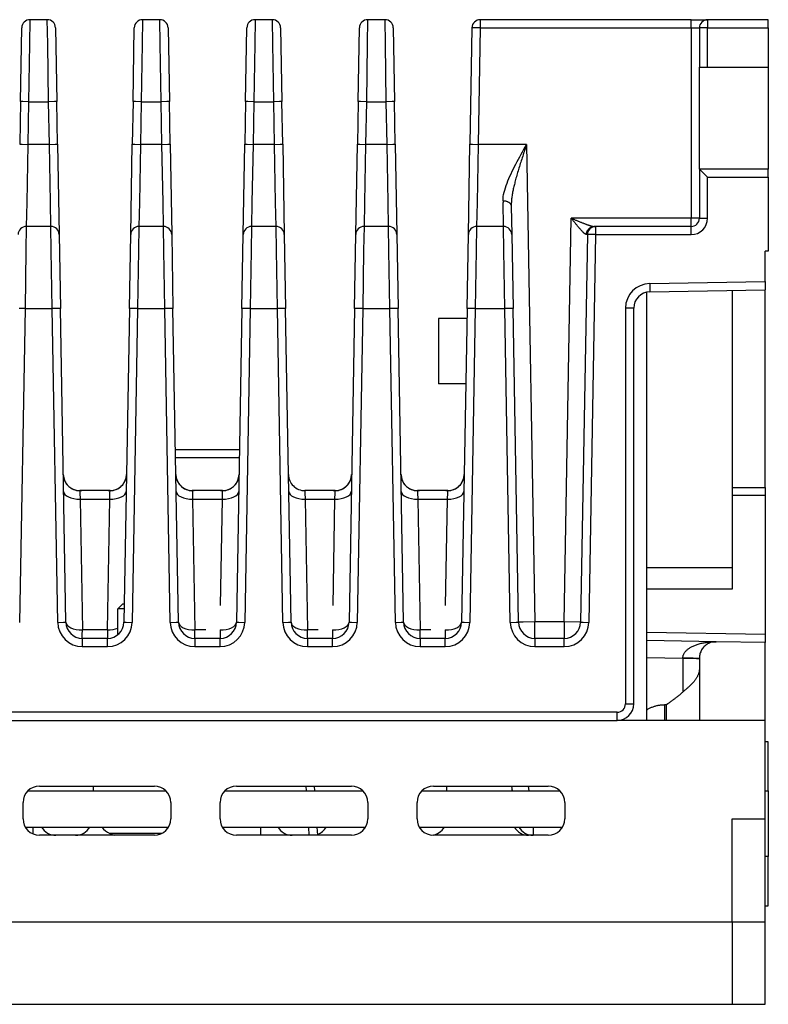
# Model space of a CAD drawing. Extents: x 11458 to 11780, y -1544 to -1214.
# Tile 5 of 35: x 11734 to 11780, y -1543 to -1483. Entities that reach past the tile are written whole.
import ezdxf

# ---------------------------------------------------------------- set-up
doc = ezdxf.new("R2010")
doc.units = 0
doc.layers.add('2', color=2, linetype='CONTINUOUS')

msp = doc.modelspace()

# ---------------------------------------------------------------- linework, layer by layer
at = {"layer": '2', "color": 7}
for p, q in [((11734.857, -1482.734), (11734.834, -1484.198)), ((11735.915, -1482.734), (11734.857, -1482.734)), ((11735.938, -1484.198), (11735.915, -1482.734)), ((11741.714, -1482.734), (11741.691, -1484.198)), ((11742.772, -1482.734), (11741.714, -1482.734)), ((11742.795, -1484.198), (11742.772, -1482.734)), ((11748.571, -1482.734), (11748.548, -1484.198)), ((11749.63, -1482.734), (11748.571, -1482.734)), ((11749.653, -1484.198), (11749.63, -1482.734)), ((11755.428, -1482.734), (11755.405, -1484.198)), ((11756.487, -1482.734), (11755.428, -1482.734)), ((11756.51, -1484.198), (11756.487, -1482.734)), ((11775.136, -1482.734), (11762.286, -1482.734)), ((11762.286, -1482.734), (11762.286, -1483.234)), ((11775.136, -1482.734), (11776.136, -1482.734)), ((11775.136, -1482.88), (11775.136, -1482.734)), ((11775.136, -1483.234), (11775.136, -1482.88)), ((11779.836, -1482.734), (11776.136, -1482.734)), ((11776.136, -1482.734), (11776.136, -1483.234)), ((11779.836, -1482.88), (11779.836, -1482.734)), ((11779.836, -1483.234), (11779.836, -1482.88)), ((11734.278, -1487.725), (11734.357, -1483.225)), ((11736.415, -1483.225), (11736.494, -1487.725)), ((11741.136, -1487.725), (11741.214, -1483.225)), ((11743.272, -1483.225), (11743.351, -1487.725)), ((11747.993, -1487.725), (11748.071, -1483.225)), ((11750.129, -1483.225), (11750.208, -1487.725)), ((11754.85, -1487.725), (11754.928, -1483.225)), ((11756.987, -1483.225), (11757.065, -1487.725)), ((11761.786, -1483.225), (11761.662, -1490.325)), ((11761.932, -1483.228), (11761.786, -1483.225)), ((11762.286, -1483.234), (11761.932, -1483.228)), ((11762.286, -1483.234), (11762.162, -1490.334)), ((11762.286, -1483.234), (11775.136, -1483.234)), ((11775.136, -1483.234), (11775.136, -1494.834)), ((11775.136, -1483.234), (11775.49, -1483.234)), ((11775.49, -1483.234), (11775.636, -1483.234)), ((11775.636, -1483.234), (11775.636, -1485.634)), ((11776.136, -1483.234), (11775.636, -1483.234)), ((11776.136, -1485.634), (11776.136, -1483.234)), ((11776.136, -1483.234), (11779.836, -1483.234)), ((11779.836, -1483.234), (11779.836, -1485.634)), ((11734.834, -1484.198), (11734.778, -1487.734)), ((11735.994, -1487.734), (11735.938, -1484.198)), ((11741.691, -1484.198), (11741.636, -1487.734)), ((11742.851, -1487.734), (11742.795, -1484.198)), ((11748.548, -1484.198), (11748.493, -1487.734)), ((11749.708, -1487.734), (11749.653, -1484.198)), ((11755.405, -1484.198), (11755.35, -1487.734)), ((11756.565, -1487.734), (11756.51, -1484.198)), ((11775.636, -1491.834), (11775.636, -1485.634)), ((11775.636, -1485.634), (11776.136, -1485.634)), ((11776.136, -1485.634), (11779.836, -1485.634)), ((11779.836, -1485.634), (11779.836, -1491.834)), ((11734.278, -1487.725), (11734.233, -1490.325)), ((11734.425, -1487.728), (11734.278, -1487.725)), ((11734.778, -1487.734), (11734.425, -1487.728)), ((11734.778, -1487.734), (11734.733, -1490.334)), ((11734.778, -1487.734), (11735.994, -1487.734)), ((11736.347, -1487.728), (11735.994, -1487.734)), ((11736.039, -1490.334), (11735.994, -1487.734)), ((11736.494, -1487.725), (11736.347, -1487.728)), ((11736.539, -1490.325), (11736.494, -1487.725)), ((11741.136, -1487.725), (11741.09, -1490.325)), ((11741.282, -1487.728), (11741.136, -1487.725)), ((11741.636, -1487.734), (11741.282, -1487.728)), ((11741.636, -1487.734), (11741.59, -1490.334)), ((11741.636, -1487.734), (11742.851, -1487.734)), ((11743.204, -1487.728), (11742.851, -1487.734)), ((11742.896, -1490.334), (11742.851, -1487.734)), ((11743.351, -1487.725), (11743.204, -1487.728)), ((11743.396, -1490.325), (11743.351, -1487.725)), ((11747.993, -1487.725), (11747.947, -1490.325)), ((11748.139, -1487.728), (11747.993, -1487.725)), ((11748.493, -1487.734), (11748.139, -1487.728)), ((11748.493, -1487.734), (11748.447, -1490.334)), ((11748.493, -1487.734), (11749.708, -1487.734)), ((11750.062, -1487.728), (11749.708, -1487.734)), ((11749.754, -1490.334), (11749.708, -1487.734)), ((11750.208, -1487.725), (11750.062, -1487.728)), ((11750.253, -1490.325), (11750.208, -1487.725)), ((11754.85, -1487.725), (11754.805, -1490.325)), ((11754.996, -1487.728), (11754.85, -1487.725)), ((11755.35, -1487.734), (11754.996, -1487.728)), ((11755.35, -1487.734), (11755.304, -1490.334)), ((11755.35, -1487.734), (11756.565, -1487.734)), ((11756.919, -1487.728), (11756.565, -1487.734)), ((11756.611, -1490.334), (11756.565, -1487.734)), ((11757.065, -1487.725), (11756.919, -1487.728)), ((11757.111, -1490.325), (11757.065, -1487.725)), ((11734.233, -1490.325), (11734.38, -1490.328)), ((11734.38, -1490.328), (11734.733, -1490.334)), ((11734.733, -1490.334), (11734.665, -1493.87)), ((11736.039, -1490.334), (11734.733, -1490.334)), ((11736.039, -1490.334), (11736.393, -1490.328)), ((11736.107, -1493.87), (11736.039, -1490.334)), ((11736.393, -1490.328), (11736.539, -1490.325)), ((11736.539, -1490.325), (11736.635, -1495.825)), ((11740.994, -1495.825), (11741.09, -1490.325)), ((11741.09, -1490.325), (11741.237, -1490.328)), ((11741.237, -1490.328), (11741.59, -1490.334)), ((11741.59, -1490.334), (11741.522, -1493.87)), ((11742.896, -1490.334), (11741.59, -1490.334)), ((11742.896, -1490.334), (11743.25, -1490.328)), ((11742.964, -1493.87), (11742.896, -1490.334)), ((11743.25, -1490.328), (11743.396, -1490.325)), ((11743.396, -1490.325), (11743.492, -1495.825)), ((11747.851, -1495.825), (11747.947, -1490.325)), ((11747.947, -1490.325), (11748.094, -1490.328)), ((11748.094, -1490.328), (11748.447, -1490.334)), ((11748.447, -1490.334), (11748.379, -1493.87)), ((11749.754, -1490.334), (11748.447, -1490.334)), ((11749.754, -1490.334), (11750.107, -1490.328)), ((11749.821, -1493.87), (11749.754, -1490.334)), ((11750.107, -1490.328), (11750.253, -1490.325)), ((11750.253, -1490.325), (11750.349, -1495.825)), ((11754.709, -1495.825), (11754.805, -1490.325)), ((11754.805, -1490.325), (11754.951, -1490.328)), ((11754.951, -1490.328), (11755.304, -1490.334)), ((11755.304, -1490.334), (11755.237, -1493.87)), ((11756.611, -1490.334), (11755.304, -1490.334)), ((11756.611, -1490.334), (11756.964, -1490.328)), ((11756.679, -1493.87), (11756.611, -1490.334)), ((11756.964, -1490.328), (11757.111, -1490.325)), ((11757.111, -1490.325), (11757.207, -1495.825)), ((11761.566, -1495.825), (11761.662, -1490.325)), ((11761.662, -1490.325), (11761.808, -1490.328)), ((11761.808, -1490.328), (11762.162, -1490.334)), ((11762.162, -1490.334), (11762.094, -1493.87)), ((11765.111, -1490.334), (11762.162, -1490.334)), ((11765.111, -1490.334), (11765.619, -1519.434)), ((11775.636, -1491.834), (11775.636, -1494.834)), ((11775.636, -1491.834), (11775.783, -1491.98)), ((11779.836, -1491.834), (11775.636, -1491.834)), ((11775.783, -1491.98), (11776.136, -1492.334)), ((11779.836, -1491.98), (11779.836, -1491.834)), ((11779.836, -1492.334), (11779.836, -1491.98)), ((11776.136, -1494.834), (11776.136, -1492.334)), ((11776.136, -1492.334), (11779.836, -1492.334)), ((11779.836, -1492.334), (11779.836, -1496.834)), ((11734.665, -1493.87), (11734.637, -1495.334)), ((11736.135, -1495.334), (11736.107, -1493.87)), ((11741.522, -1493.87), (11741.494, -1495.334)), ((11742.992, -1495.334), (11742.964, -1493.87)), ((11748.379, -1493.87), (11748.351, -1495.334)), ((11749.85, -1495.334), (11749.821, -1493.87)), ((11755.237, -1493.87), (11755.208, -1495.334)), ((11756.707, -1495.334), (11756.679, -1493.87)), ((11762.094, -1493.87), (11762.066, -1495.334)), ((11763.707, -1495.334), (11763.679, -1493.87)), ((11764.176, -1494.1), (11764.207, -1495.825)), ((11767.403, -1519.434), (11767.833, -1494.834)), ((11775.136, -1494.834), (11767.833, -1494.834)), ((11775.49, -1494.834), (11775.136, -1494.834)), ((11775.136, -1495.334), (11775.136, -1494.834)), ((11775.636, -1494.834), (11775.49, -1494.834)), ((11775.636, -1494.834), (11775.783, -1494.834)), ((11775.783, -1494.834), (11776.136, -1494.834)), ((11734.637, -1495.334), (11734.614, -1496.798)), ((11736.135, -1495.334), (11734.637, -1495.334)), ((11736.158, -1496.798), (11736.135, -1495.334)), ((11741.494, -1495.334), (11741.471, -1496.798)), ((11742.992, -1495.334), (11741.494, -1495.334)), ((11743.015, -1496.798), (11742.992, -1495.334)), ((11748.351, -1495.334), (11748.328, -1496.798)), ((11749.85, -1495.334), (11748.351, -1495.334)), ((11749.873, -1496.798), (11749.85, -1495.334)), ((11755.208, -1495.334), (11755.185, -1496.798)), ((11756.707, -1495.334), (11755.208, -1495.334)), ((11756.73, -1496.798), (11756.707, -1495.334)), ((11762.066, -1495.334), (11762.043, -1496.798)), ((11763.707, -1495.334), (11762.066, -1495.334)), ((11763.73, -1496.798), (11763.707, -1495.334)), ((11769.23, -1495.334), (11769.316, -1495.334)), ((11775.136, -1495.334), (11769.316, -1495.334)), ((11769.316, -1495.334), (11769.316, -1495.834)), ((11775.136, -1495.48), (11775.136, -1495.334)), ((11775.136, -1495.834), (11775.136, -1495.48)), ((11736.635, -1495.825), (11736.714, -1500.325)), ((11740.916, -1500.325), (11740.994, -1495.825)), ((11743.492, -1495.825), (11743.571, -1500.325)), ((11747.773, -1500.325), (11747.851, -1495.825)), ((11750.349, -1495.825), (11750.428, -1500.325)), ((11754.63, -1500.325), (11754.709, -1495.825)), ((11757.207, -1495.825), (11757.285, -1500.325)), ((11761.487, -1500.325), (11761.566, -1495.825)), ((11764.207, -1495.825), (11764.285, -1500.325)), ((11768.816, -1495.825), (11768.403, -1519.451)), ((11768.816, -1495.825), (11768.758, -1495.826)), ((11768.962, -1495.828), (11768.816, -1495.825)), ((11769.316, -1495.834), (11768.903, -1519.46)), ((11769.316, -1495.834), (11768.962, -1495.828)), ((11769.316, -1495.834), (11775.136, -1495.834)), ((11734.614, -1496.798), (11734.558, -1500.334)), ((11736.214, -1500.334), (11736.158, -1496.798)), ((11741.471, -1496.798), (11741.416, -1500.334)), ((11743.071, -1500.334), (11743.015, -1496.798)), ((11748.328, -1496.798), (11748.273, -1500.334)), ((11749.928, -1500.334), (11749.873, -1496.798)), ((11755.185, -1496.798), (11755.13, -1500.334)), ((11756.785, -1500.334), (11756.73, -1496.798)), ((11762.043, -1496.798), (11761.987, -1500.334)), ((11763.785, -1500.334), (11763.73, -1496.798)), ((11779.636, -1498.694), (11779.636, -1496.834)), ((11779.836, -1496.834), (11779.636, -1496.834)), ((11772.61, -1498.817), (11779.636, -1498.694)), ((11779.636, -1498.694), (11779.636, -1499.048)), ((11772.436, -1525.434), (11772.436, -1499.337)), ((11772.61, -1498.817), (11772.616, -1499.17)), ((11772.616, -1499.17), (11772.619, -1499.317)), ((11772.619, -1499.317), (11779.636, -1499.194)), ((11772.619, -1499.317), (11772.619, -1499.317)), ((11777.636, -1499.229), (11777.636, -1516.134)), ((11779.636, -1499.048), (11779.636, -1499.194)), ((11779.636, -1511.243), (11779.636, -1499.194)), ((11734.558, -1500.334), (11734.205, -1500.328)), ((11734.558, -1500.334), (11734.225, -1519.46)), ((11734.558, -1500.334), (11736.214, -1500.334)), ((11736.567, -1500.328), (11736.214, -1500.334)), ((11736.548, -1519.46), (11736.214, -1500.334)), ((11736.714, -1500.325), (11736.567, -1500.328)), ((11737.048, -1519.451), (11736.714, -1500.325)), ((11740.916, -1500.325), (11740.582, -1519.451)), ((11741.062, -1500.328), (11740.916, -1500.325)), ((11741.416, -1500.334), (11741.062, -1500.328)), ((11741.416, -1500.334), (11741.082, -1519.46)), ((11741.416, -1500.334), (11743.071, -1500.334)), ((11743.424, -1500.328), (11743.071, -1500.334)), ((11743.405, -1519.46), (11743.071, -1500.334)), ((11743.571, -1500.325), (11743.424, -1500.328)), ((11743.905, -1519.451), (11743.571, -1500.325)), ((11747.773, -1500.325), (11747.439, -1519.451)), ((11747.919, -1500.328), (11747.773, -1500.325)), ((11748.273, -1500.334), (11747.919, -1500.328)), ((11748.273, -1500.334), (11747.939, -1519.46)), ((11748.273, -1500.334), (11749.928, -1500.334)), ((11750.282, -1500.328), (11749.928, -1500.334)), ((11750.262, -1519.46), (11749.928, -1500.334)), ((11750.428, -1500.325), (11750.282, -1500.328)), ((11750.762, -1519.451), (11750.428, -1500.325)), ((11754.63, -1500.325), (11754.296, -1519.451)), ((11754.776, -1500.328), (11754.63, -1500.325)), ((11755.13, -1500.334), (11754.776, -1500.328)), ((11755.13, -1500.334), (11754.796, -1519.46)), ((11755.13, -1500.334), (11756.785, -1500.334)), ((11757.139, -1500.328), (11756.785, -1500.334)), ((11757.119, -1519.46), (11756.785, -1500.334)), ((11757.285, -1500.325), (11757.139, -1500.328)), ((11757.619, -1519.451), (11757.285, -1500.325)), ((11761.487, -1500.325), (11761.153, -1519.451)), ((11761.634, -1500.328), (11761.487, -1500.325)), ((11761.987, -1500.334), (11761.634, -1500.328)), ((11761.987, -1500.334), (11761.653, -1519.46)), ((11761.987, -1500.334), (11763.785, -1500.334)), ((11764.139, -1500.328), (11763.785, -1500.334)), ((11764.119, -1519.46), (11763.785, -1500.334)), ((11764.285, -1500.325), (11764.139, -1500.328)), ((11764.619, -1519.451), (11764.285, -1500.325)), ((11771.136, -1500.317), (11771.136, -1524.434)), ((11771.49, -1500.317), (11771.136, -1500.317)), ((11771.636, -1500.317), (11771.49, -1500.317)), ((11771.636, -1524.434), (11771.636, -1500.317)), ((11759.736, -1500.934), (11759.736, -1504.934)), ((11761.476, -1500.934), (11759.736, -1500.934)), ((11761.407, -1504.934), (11759.736, -1504.934)), ((11743.721, -1508.934), (11747.623, -1508.934)), ((11747.614, -1509.425), (11743.73, -1509.425)), ((11777.636, -1511.234), (11779.636, -1511.243)), ((11779.636, -1511.243), (11779.636, -1511.728)), ((11739.739, -1511.434), (11737.89, -1511.434)), ((11737.89, -1511.434), (11737.895, -1511.572)), ((11737.895, -1511.572), (11737.908, -1511.948)), ((11737.908, -1511.948), (11739.721, -1511.948)), ((11737.908, -1511.948), (11738.05, -1519.92)), ((11739.582, -1519.92), (11739.721, -1511.948)), ((11739.721, -1511.948), (11739.734, -1511.572)), ((11739.734, -1511.572), (11739.739, -1511.434)), ((11744.747, -1511.434), (11744.752, -1511.572)), ((11746.596, -1511.434), (11744.747, -1511.434)), ((11744.752, -1511.572), (11744.765, -1511.948)), ((11744.765, -1511.948), (11744.907, -1519.92)), ((11744.765, -1511.948), (11746.578, -1511.948)), ((11746.465, -1518.434), (11746.578, -1511.948)), ((11746.578, -1511.948), (11746.591, -1511.572)), ((11746.591, -1511.572), (11746.596, -1511.434)), ((11751.605, -1511.434), (11751.609, -1511.572)), ((11753.453, -1511.434), (11751.605, -1511.434)), ((11751.609, -1511.572), (11751.623, -1511.948)), ((11751.623, -1511.948), (11751.764, -1519.92)), ((11751.623, -1511.948), (11753.435, -1511.948)), ((11753.322, -1518.434), (11753.435, -1511.948)), ((11753.435, -1511.948), (11753.449, -1511.572)), ((11753.449, -1511.572), (11753.453, -1511.434)), ((11760.311, -1511.434), (11758.462, -1511.434)), ((11758.462, -1511.434), (11758.467, -1511.572)), ((11758.467, -1511.572), (11758.48, -1511.948)), ((11758.48, -1511.948), (11758.621, -1519.92)), ((11758.48, -1511.948), (11760.293, -1511.948)), ((11760.179, -1518.434), (11760.293, -1511.948)), ((11760.293, -1511.948), (11760.306, -1511.572)), ((11760.306, -1511.572), (11760.311, -1511.434)), ((11779.636, -1511.728), (11777.636, -1511.719)), ((11779.636, -1511.728), (11779.636, -1520.182)), ((11764.562, -1516.171), (11764.562, -1516.171)), ((11777.636, -1516.134), (11772.436, -1516.134)), ((11777.636, -1516.134), (11777.636, -1517.434)), ((11764.568, -1516.512), (11764.568, -1516.512)), ((11777.636, -1517.434), (11772.436, -1517.434)), ((11740.523, -1518.334), (11740.216, -1518.641)), ((11740.523, -1518.334), (11740.601, -1518.334)), ((11740.596, -1518.641), (11740.216, -1518.641)), ((11740.216, -1520.207), (11740.216, -1518.641)), ((11736.548, -1519.46), (11736.901, -1519.454)), ((11736.901, -1519.454), (11737.048, -1519.451)), ((11740.582, -1519.451), (11740.728, -1519.454)), ((11740.728, -1519.454), (11741.082, -1519.46)), ((11743.405, -1519.46), (11743.758, -1519.454)), ((11743.758, -1519.454), (11743.905, -1519.451)), ((11747.439, -1519.451), (11747.585, -1519.454)), ((11747.585, -1519.454), (11747.939, -1519.46)), ((11750.262, -1519.46), (11750.615, -1519.454)), ((11750.615, -1519.454), (11750.762, -1519.451)), ((11754.296, -1519.451), (11754.443, -1519.454)), ((11754.443, -1519.454), (11754.796, -1519.46)), ((11757.119, -1519.46), (11757.473, -1519.454)), ((11757.473, -1519.454), (11757.619, -1519.451)), ((11761.153, -1519.451), (11761.3, -1519.454)), ((11761.3, -1519.454), (11761.653, -1519.46)), ((11764.119, -1519.46), (11764.473, -1519.454)), ((11764.473, -1519.454), (11764.619, -1519.451)), ((11764.912, -1519.446), (11764.619, -1519.451)), ((11765.619, -1519.434), (11764.912, -1519.446)), ((11767.403, -1519.434), (11765.619, -1519.434)), ((11765.619, -1520.434), (11765.619, -1519.434)), ((11767.403, -1519.434), (11767.403, -1520.141)), ((11768.403, -1519.451), (11767.403, -1519.434)), ((11768.403, -1519.451), (11768.55, -1519.454)), ((11768.55, -1519.454), (11768.903, -1519.46)), ((11739.582, -1519.92), (11738.05, -1519.92)), ((11739.582, -1519.92), (11739.582, -1520.434)), ((11745.565, -1519.92), (11744.907, -1519.92)), ((11746.439, -1519.92), (11746.439, -1520.434)), ((11752.422, -1519.92), (11751.764, -1519.92)), ((11753.296, -1519.92), (11753.296, -1520.434)), ((11759.279, -1519.92), (11758.621, -1519.92)), ((11760.153, -1519.92), (11760.153, -1520.434)), ((11767.403, -1520.141), (11767.403, -1520.434)), ((11772.436, -1520.056), (11779.636, -1520.182)), ((11779.636, -1520.182), (11779.636, -1520.696)), ((11739.582, -1520.434), (11738.047, -1520.434)), ((11738.047, -1520.434), (11738.047, -1520.58)), ((11738.047, -1520.58), (11738.047, -1520.934)), ((11738.047, -1520.934), (11739.582, -1520.934)), ((11739.582, -1520.58), (11739.582, -1520.434)), ((11739.582, -1520.934), (11739.582, -1520.58)), ((11744.905, -1520.434), (11744.905, -1520.58)), ((11746.439, -1520.434), (11744.905, -1520.434)), ((11744.905, -1520.58), (11744.905, -1520.934)), ((11744.905, -1520.934), (11746.439, -1520.934)), ((11746.439, -1520.58), (11746.439, -1520.434)), ((11746.439, -1520.934), (11746.439, -1520.58)), ((11751.762, -1520.434), (11751.762, -1520.58)), ((11753.296, -1520.434), (11751.762, -1520.434)), ((11751.762, -1520.58), (11751.762, -1520.934)), ((11751.762, -1520.934), (11753.296, -1520.934)), ((11753.296, -1520.58), (11753.296, -1520.434)), ((11753.296, -1520.934), (11753.296, -1520.58)), ((11758.619, -1520.434), (11758.619, -1520.58)), ((11760.153, -1520.434), (11758.619, -1520.434)), ((11758.619, -1520.58), (11758.619, -1520.934)), ((11758.619, -1520.934), (11760.153, -1520.934)), ((11760.153, -1520.58), (11760.153, -1520.434)), ((11760.153, -1520.934), (11760.153, -1520.58)), ((11765.619, -1520.434), (11765.619, -1520.58)), ((11767.403, -1520.434), (11765.619, -1520.434)), ((11765.619, -1520.58), (11765.619, -1520.934)), ((11765.619, -1520.934), (11767.403, -1520.934)), ((11767.403, -1520.58), (11767.403, -1520.434)), ((11767.403, -1520.934), (11767.403, -1520.58)), ((11776.651, -1520.644), (11772.436, -1520.57)), ((11779.636, -1520.696), (11776.651, -1520.644)), ((11779.636, -1525.434), (11779.636, -1520.696)), ((11774.636, -1521.652), (11772.436, -1521.614)), ((11774.636, -1521.652), (11774.636, -1523.699)), ((11775.636, -1521.641), (11775.636, -1525.434)), ((11771.136, -1524.434), (11771.49, -1524.434)), ((11771.49, -1524.434), (11771.636, -1524.434)), ((11773.636, -1524.478), (11773.503, -1524.478)), ((11773.503, -1524.478), (11773.503, -1525.156)), ((11773.636, -1525.156), (11773.636, -1524.478)), ((11770.636, -1524.934), (11707.66, -1524.934)), ((11770.636, -1525.288), (11770.636, -1524.934)), ((11773.503, -1525.156), (11773.503, -1525.434)), ((11773.636, -1525.434), (11773.636, -1525.156)), ((11707.66, -1525.434), (11770.636, -1525.434)), ((11770.636, -1525.434), (11770.636, -1525.288)), ((11779.636, -1525.434), (11770.636, -1525.434)), ((11779.636, -1525.434), (11775.636, -1525.434)), ((11779.636, -1531.434), (11779.636, -1525.434)), ((11779.836, -1526.734), (11779.636, -1526.734)), ((11779.836, -1529.734), (11779.836, -1526.734)), ((11734.722, -1529.734), (11743.15, -1529.734)), ((11735.436, -1529.434), (11742.436, -1529.434)), ((11738.716, -1529.434), (11738.716, -1529.734)), ((11746.722, -1529.734), (11755.15, -1529.734)), ((11747.436, -1529.434), (11754.436, -1529.434)), ((11751.699, -1529.734), (11751.68, -1529.434)), ((11752.181, -1529.434), (11752.2, -1529.734)), ((11758.722, -1529.734), (11767.15, -1529.734)), ((11759.436, -1529.434), (11766.436, -1529.434)), ((11760.236, -1529.434), (11760.236, -1529.734)), ((11764.25, -1529.734), (11764.208, -1529.434)), ((11764.236, -1529.734), (11764.236, -1529.634)), ((11765.211, -1529.434), (11765.254, -1529.734)), ((11779.636, -1529.734), (11779.836, -1529.734)), ((11779.836, -1529.734), (11779.836, -1533.734)), ((11734.436, -1531.434), (11734.436, -1530.434)), ((11743.436, -1530.434), (11743.436, -1531.434)), ((11746.436, -1531.434), (11746.436, -1530.434)), ((11755.436, -1530.434), (11755.436, -1531.434)), ((11758.436, -1531.434), (11758.436, -1530.434)), ((11767.436, -1530.434), (11767.436, -1531.434)), ((11777.636, -1531.434), (11779.636, -1531.434)), ((11777.636, -1537.734), (11777.636, -1531.434)), ((11777.636, -1537.734), (11777.636, -1531.434)), ((11777.636, -1531.434), (11779.636, -1531.434)), ((11779.636, -1537.734), (11779.636, -1531.434)), ((11734.57, -1531.934), (11743.302, -1531.934)), ((11735.036, -1531.934), (11735.036, -1532.351)), ((11742.904, -1532.318), (11739.719, -1532.318)), ((11746.57, -1531.934), (11755.302, -1531.934)), ((11748.901, -1531.934), (11748.901, -1532.434)), ((11751.87, -1532.434), (11751.838, -1531.934)), ((11752.339, -1531.934), (11752.371, -1532.434)), ((11758.57, -1531.934), (11767.302, -1531.934)), ((11765.503, -1531.934), (11765.503, -1532.434)), ((11742.436, -1532.434), (11735.436, -1532.434)), ((11754.436, -1532.434), (11747.436, -1532.434)), ((11766.436, -1532.434), (11759.436, -1532.434)), ((11765.486, -1532.434), (11765.486, -1532.434)), ((11779.836, -1533.734), (11779.636, -1533.734)), ((11779.836, -1536.734), (11779.836, -1533.734)), ((11779.636, -1536.734), (11779.836, -1536.734)), ((11777.636, -1537.734), (11625.636, -1537.734)), ((11777.636, -1537.734), (11777.636, -1542.734)), ((11777.636, -1537.734), (11777.636, -1542.734)), ((11779.636, -1537.734), (11777.636, -1537.734)), ((11779.636, -1542.734), (11779.636, -1537.734)), ((11625.636, -1542.734), (11777.636, -1542.734)), ((11777.636, -1542.734), (11779.636, -1542.734))]:
    msp.add_line(p, q, dxfattribs=at)
at = {"layer": '2', "color": 7, "flags": 128}
for points in [[(11763.677, -1493.766), (11763.679, -1493.642), (11763.692, -1493.514), (11763.713, -1493.383), (11763.742, -1493.249), (11763.777, -1493.113), (11763.819, -1492.975), (11763.866, -1492.836), (11763.919, -1492.696), (11763.975, -1492.553), (11764.036, -1492.409), (11764.1, -1492.265), (11764.167, -1492.119), (11764.237, -1491.972), (11764.31, -1491.825), (11764.384, -1491.678), (11764.46, -1491.53), (11764.538, -1491.382), (11764.618, -1491.233), (11764.698, -1491.083), (11764.78, -1490.934), (11764.862, -1490.784), (11764.945, -1490.634), (11765.028, -1490.484), (11765.111, -1490.334)], [(11765.111, -1490.334), (11765.081, -1490.424), (11765.051, -1490.515), (11765.021, -1490.605), (11764.991, -1490.695), (11764.961, -1490.786), (11764.932, -1490.876), (11764.902, -1490.966), (11764.873, -1491.057), (11764.843, -1491.147), (11764.814, -1491.237), (11764.785, -1491.327), (11764.757, -1491.417), (11764.728, -1491.507), (11764.7, -1491.596), (11764.672, -1491.685), (11764.645, -1491.774), (11764.618, -1491.863), (11764.591, -1491.952), (11764.565, -1492.041), (11764.539, -1492.129), (11764.514, -1492.218), (11764.489, -1492.306), (11764.465, -1492.394), (11764.441, -1492.482)], [(11764.441, -1492.482), (11764.422, -1492.554), (11764.404, -1492.625), (11764.386, -1492.696), (11764.368, -1492.767), (11764.351, -1492.838), (11764.335, -1492.908), (11764.319, -1492.978), (11764.304, -1493.047), (11764.289, -1493.116), (11764.276, -1493.185), (11764.262, -1493.254), (11764.25, -1493.322), (11764.238, -1493.39), (11764.228, -1493.457), (11764.218, -1493.524), (11764.209, -1493.591), (11764.201, -1493.657), (11764.194, -1493.723), (11764.188, -1493.788), (11764.183, -1493.852), (11764.179, -1493.915), (11764.177, -1493.978), (11764.176, -1494.039), (11764.176, -1494.1)], [(11763.677, -1493.766), (11763.709, -1493.766), (11763.741, -1493.768), (11763.773, -1493.771), (11763.805, -1493.776), (11763.836, -1493.782), (11763.866, -1493.79), (11763.896, -1493.799), (11763.925, -1493.809), (11763.952, -1493.82), (11763.979, -1493.833), (11764.004, -1493.847), (11764.028, -1493.862), (11764.05, -1493.878), (11764.071, -1493.894), (11764.09, -1493.912), (11764.108, -1493.931), (11764.123, -1493.95), (11764.137, -1493.971), (11764.148, -1493.991), (11764.158, -1494.012), (11764.166, -1494.034), (11764.171, -1494.056), (11764.175, -1494.078), (11764.176, -1494.1)], [(11768.526, -1495.656), (11768.5, -1495.63), (11768.474, -1495.602), (11768.448, -1495.573), (11768.421, -1495.544), (11768.394, -1495.513), (11768.366, -1495.482), (11768.338, -1495.449), (11768.31, -1495.416), (11768.281, -1495.382), (11768.252, -1495.348), (11768.223, -1495.313), (11768.194, -1495.278), (11768.164, -1495.243), (11768.135, -1495.207), (11768.105, -1495.17), (11768.075, -1495.134), (11768.045, -1495.097), (11768.015, -1495.06), (11767.985, -1495.022), (11767.954, -1494.985), (11767.924, -1494.947), (11767.894, -1494.909), (11767.863, -1494.872), (11767.833, -1494.834)], [(11767.833, -1494.834), (11767.871, -1494.85), (11767.908, -1494.865), (11767.946, -1494.881), (11767.984, -1494.896), (11768.021, -1494.912), (11768.059, -1494.928), (11768.097, -1494.943), (11768.134, -1494.959), (11768.172, -1494.974), (11768.209, -1494.989), (11768.246, -1495.004), (11768.283, -1495.019), (11768.32, -1495.034), (11768.357, -1495.049), (11768.393, -1495.064), (11768.429, -1495.078), (11768.466, -1495.093), (11768.502, -1495.107), (11768.537, -1495.121), (11768.573, -1495.135), (11768.608, -1495.148), (11768.643, -1495.162), (11768.677, -1495.175), (11768.711, -1495.188)], [(11768.711, -1495.188), (11768.738, -1495.198), (11768.765, -1495.207), (11768.791, -1495.217), (11768.817, -1495.226), (11768.843, -1495.235), (11768.868, -1495.244), (11768.893, -1495.253), (11768.918, -1495.261), (11768.942, -1495.269), (11768.966, -1495.277), (11768.989, -1495.284), (11769.012, -1495.291), (11769.034, -1495.297), (11769.055, -1495.303), (11769.076, -1495.309), (11769.096, -1495.314), (11769.116, -1495.318), (11769.134, -1495.322), (11769.152, -1495.326), (11769.17, -1495.329), (11769.186, -1495.331), (11769.202, -1495.333), (11769.216, -1495.334), (11769.23, -1495.334)], [(11768.758, -1495.826), (11768.752, -1495.825), (11768.745, -1495.824), (11768.738, -1495.823), (11768.73, -1495.82), (11768.722, -1495.817), (11768.714, -1495.813), (11768.706, -1495.809), (11768.697, -1495.804), (11768.688, -1495.798), (11768.678, -1495.792), (11768.669, -1495.785), (11768.659, -1495.778), (11768.649, -1495.77), (11768.639, -1495.762), (11768.628, -1495.753), (11768.618, -1495.744), (11768.607, -1495.735), (11768.596, -1495.724), (11768.585, -1495.714), (11768.573, -1495.703), (11768.562, -1495.692), (11768.55, -1495.68), (11768.538, -1495.668), (11768.526, -1495.656)], [(11768.758, -1495.826), (11768.76, -1495.793), (11768.763, -1495.761), (11768.769, -1495.729), (11768.776, -1495.698), (11768.785, -1495.667), (11768.797, -1495.637), (11768.809, -1495.608), (11768.824, -1495.579), (11768.841, -1495.552), (11768.859, -1495.526), (11768.878, -1495.501), (11768.899, -1495.478), (11768.922, -1495.456), (11768.945, -1495.435), (11768.97, -1495.417), (11768.996, -1495.4), (11769.023, -1495.385), (11769.051, -1495.371), (11769.08, -1495.36), (11769.109, -1495.351), (11769.139, -1495.343), (11769.169, -1495.338), (11769.199, -1495.335), (11769.23, -1495.334)], [(11736.89, -1510.451), (11736.916, -1510.659), (11736.984, -1510.857), (11737.091, -1511.036), (11737.234, -1511.188), (11737.405, -1511.308), (11737.598, -1511.39), (11737.803, -1511.43), (11738.013, -1511.426)], [(11739.617, -1511.426), (11739.826, -1511.43), (11740.031, -1511.39), (11740.224, -1511.308), (11740.395, -1511.189), (11740.538, -1511.035), (11740.646, -1510.856), (11740.714, -1510.658), (11740.739, -1510.451)], [(11743.748, -1510.451), (11743.773, -1510.659), (11743.841, -1510.857), (11743.949, -1511.036), (11744.091, -1511.189), (11744.263, -1511.309), (11744.455, -1511.39), (11744.66, -1511.43), (11744.87, -1511.426)], [(11746.474, -1511.426), (11746.683, -1511.43), (11746.888, -1511.39), (11747.081, -1511.308), (11747.252, -1511.189), (11747.395, -1511.035), (11747.503, -1510.856), (11747.571, -1510.658), (11747.596, -1510.451)], [(11753.331, -1511.426), (11753.54, -1511.43), (11753.746, -1511.39), (11753.938, -1511.308), (11754.109, -1511.189), (11754.252, -1511.035), (11754.36, -1510.856), (11754.428, -1510.658), (11754.453, -1510.451)], [(11757.462, -1510.451), (11757.487, -1510.659), (11757.555, -1510.857), (11757.663, -1511.036), (11757.806, -1511.189), (11757.977, -1511.309), (11758.17, -1511.39), (11758.375, -1511.43), (11758.584, -1511.426)], [(11760.188, -1511.426), (11760.398, -1511.43), (11760.603, -1511.39), (11760.796, -1511.308), (11760.966, -1511.189), (11761.109, -1511.035), (11761.217, -1510.856), (11761.285, -1510.658), (11761.31, -1510.451)], [(11738.047, -1520.434), (11738.047, -1520.433), (11738.047, -1520.43), (11738.047, -1520.425), (11738.047, -1520.419), (11738.047, -1520.41), (11738.047, -1520.399), (11738.047, -1520.387), (11738.047, -1520.373), (11738.047, -1520.357), (11738.047, -1520.339), (11738.047, -1520.319), (11738.047, -1520.298), (11738.047, -1520.275), (11738.047, -1520.25), (11738.047, -1520.224), (11738.047, -1520.196), (11738.048, -1520.166), (11738.048, -1520.135), (11738.048, -1520.102), (11738.048, -1520.068), (11738.049, -1520.033), (11738.049, -1519.996), (11738.049, -1519.959), (11738.05, -1519.92)], [(11744.905, -1520.434), (11744.905, -1520.433), (11744.905, -1520.43), (11744.905, -1520.425), (11744.905, -1520.419), (11744.905, -1520.41), (11744.905, -1520.399), (11744.905, -1520.387), (11744.905, -1520.373), (11744.904, -1520.357), (11744.904, -1520.339), (11744.904, -1520.319), (11744.904, -1520.298), (11744.904, -1520.275), (11744.904, -1520.25), (11744.904, -1520.224), (11744.905, -1520.196), (11744.905, -1520.166), (11744.905, -1520.135), (11744.905, -1520.102), (11744.905, -1520.068), (11744.906, -1520.033), (11744.906, -1519.996), (11744.906, -1519.959), (11744.907, -1519.92)], [(11751.762, -1520.434), (11751.762, -1520.433), (11751.762, -1520.43), (11751.762, -1520.425), (11751.762, -1520.419), (11751.762, -1520.41), (11751.762, -1520.399), (11751.762, -1520.387), (11751.762, -1520.373), (11751.762, -1520.357), (11751.762, -1520.339), (11751.762, -1520.319), (11751.762, -1520.298), (11751.762, -1520.275), (11751.762, -1520.25), (11751.762, -1520.224), (11751.762, -1520.196), (11751.762, -1520.166), (11751.762, -1520.135), (11751.762, -1520.102), (11751.763, -1520.068), (11751.763, -1520.033), (11751.763, -1519.996), (11751.763, -1519.959), (11751.764, -1519.92)], [(11758.619, -1520.434), (11758.619, -1520.433), (11758.619, -1520.43), (11758.619, -1520.425), (11758.619, -1520.419), (11758.619, -1520.41), (11758.619, -1520.399), (11758.619, -1520.387), (11758.619, -1520.373), (11758.619, -1520.357), (11758.619, -1520.339), (11758.619, -1520.319), (11758.619, -1520.298), (11758.619, -1520.275), (11758.619, -1520.25), (11758.619, -1520.224), (11758.619, -1520.196), (11758.619, -1520.166), (11758.619, -1520.135), (11758.619, -1520.102), (11758.62, -1520.068), (11758.62, -1520.033), (11758.62, -1519.996), (11758.621, -1519.959), (11758.621, -1519.92)], [(11774.636, -1521.626), (11774.636, -1521.594), (11774.639, -1521.561), (11774.643, -1521.529), (11774.65, -1521.496), (11774.659, -1521.464), (11774.67, -1521.432), (11774.683, -1521.401), (11774.699, -1521.369), (11774.716, -1521.338), (11774.735, -1521.307), (11774.756, -1521.277), (11774.78, -1521.247), (11774.805, -1521.217), (11774.832, -1521.188), (11774.861, -1521.159), (11774.892, -1521.131), (11774.925, -1521.103), (11774.96, -1521.076), (11774.996, -1521.05), (11775.034, -1521.024), (11775.074, -1520.998), (11775.115, -1520.974), (11775.158, -1520.95), (11775.203, -1520.927)], [(11775.203, -1520.927), (11775.251, -1520.904), (11775.3, -1520.882), (11775.351, -1520.86), (11775.403, -1520.84), (11775.457, -1520.82), (11775.511, -1520.802), (11775.568, -1520.784), (11775.625, -1520.767), (11775.683, -1520.752), (11775.743, -1520.737), (11775.804, -1520.723), (11775.865, -1520.711), (11775.928, -1520.699), (11775.991, -1520.689), (11776.055, -1520.679), (11776.119, -1520.671), (11776.184, -1520.663), (11776.25, -1520.657), (11776.316, -1520.652), (11776.383, -1520.648), (11776.449, -1520.645), (11776.516, -1520.644), (11776.584, -1520.643), (11776.651, -1520.644)], [(11776.651, -1520.644), (11776.582, -1520.645), (11776.514, -1520.651), (11776.448, -1520.661), (11776.383, -1520.676), (11776.32, -1520.695), (11776.259, -1520.718), (11776.199, -1520.744), (11776.141, -1520.775), (11776.086, -1520.809), (11776.033, -1520.846), (11775.983, -1520.887), (11775.935, -1520.93), (11775.891, -1520.977), (11775.849, -1521.027), (11775.811, -1521.079), (11775.776, -1521.134), (11775.745, -1521.191), (11775.717, -1521.25), (11775.693, -1521.311), (11775.673, -1521.374), (11775.657, -1521.438), (11775.646, -1521.504), (11775.639, -1521.572), (11775.636, -1521.641)], [(11774.636, -1521.626), (11774.701, -1521.626), (11774.766, -1521.626), (11774.831, -1521.627), (11774.895, -1521.627), (11774.957, -1521.627), (11775.018, -1521.628), (11775.078, -1521.628), (11775.136, -1521.629), (11775.191, -1521.629), (11775.245, -1521.63), (11775.295, -1521.631), (11775.343, -1521.631), (11775.388, -1521.632), (11775.429, -1521.633), (11775.467, -1521.634), (11775.502, -1521.635), (11775.533, -1521.636), (11775.56, -1521.637), (11775.583, -1521.638), (11775.602, -1521.639), (11775.617, -1521.64), (11775.627, -1521.641), (11775.634, -1521.642), (11775.636, -1521.644)], [(11775.636, -1522.293), (11775.635, -1522.336), (11775.634, -1522.374), (11775.631, -1522.407), (11775.627, -1522.438), (11775.622, -1522.467), (11775.616, -1522.494), (11775.61, -1522.521), (11775.602, -1522.548), (11775.593, -1522.575), (11775.583, -1522.604), (11775.572, -1522.633), (11775.56, -1522.662), (11775.547, -1522.692), (11775.533, -1522.723), (11775.518, -1522.753), (11775.502, -1522.783), (11775.485, -1522.814), (11775.468, -1522.844), (11775.449, -1522.874), (11775.43, -1522.903), (11775.409, -1522.933), (11775.388, -1522.963), (11775.366, -1522.992), (11775.343, -1523.021)], [(11775.343, -1523.021), (11775.318, -1523.053), (11775.291, -1523.084), (11775.264, -1523.115), (11775.236, -1523.146), (11775.208, -1523.176), (11775.179, -1523.206), (11775.15, -1523.235), (11775.12, -1523.264), (11775.09, -1523.293), (11775.06, -1523.322), (11775.029, -1523.35), (11774.998, -1523.378), (11774.967, -1523.406), (11774.936, -1523.433), (11774.905, -1523.46), (11774.874, -1523.487), (11774.844, -1523.514), (11774.813, -1523.541), (11774.782, -1523.567), (11774.752, -1523.594), (11774.723, -1523.62), (11774.693, -1523.646), (11774.664, -1523.673), (11774.636, -1523.699)], [(11774.636, -1523.699), (11774.602, -1523.731), (11774.567, -1523.762), (11774.532, -1523.794), (11774.496, -1523.825), (11774.46, -1523.857), (11774.423, -1523.888), (11774.386, -1523.919), (11774.348, -1523.95), (11774.31, -1523.981), (11774.271, -1524.012), (11774.232, -1524.042), (11774.192, -1524.073), (11774.152, -1524.104), (11774.112, -1524.134), (11774.071, -1524.165), (11774.03, -1524.195), (11773.989, -1524.225), (11773.948, -1524.255), (11773.907, -1524.285), (11773.866, -1524.315), (11773.824, -1524.345), (11773.782, -1524.374), (11773.74, -1524.404), (11773.698, -1524.434)], [(11772.436, -1524.786), (11772.476, -1524.762), (11772.517, -1524.738), (11772.558, -1524.715), (11772.599, -1524.694), (11772.641, -1524.673), (11772.684, -1524.653), (11772.727, -1524.634), (11772.77, -1524.617), (11772.814, -1524.6), (11772.858, -1524.584), (11772.903, -1524.57), (11772.948, -1524.556), (11772.993, -1524.544), (11773.039, -1524.532), (11773.084, -1524.522), (11773.13, -1524.513), (11773.177, -1524.505), (11773.223, -1524.497), (11773.269, -1524.491), (11773.316, -1524.486), (11773.363, -1524.483), (11773.41, -1524.48), (11773.457, -1524.478), (11773.503, -1524.478)], [(11773.698, -1524.434), (11773.695, -1524.436), (11773.693, -1524.438), (11773.69, -1524.439), (11773.688, -1524.441), (11773.685, -1524.443), (11773.682, -1524.445), (11773.68, -1524.447), (11773.677, -1524.449), (11773.675, -1524.45), (11773.672, -1524.452), (11773.669, -1524.454), (11773.667, -1524.456), (11773.664, -1524.458), (11773.662, -1524.459), (11773.659, -1524.461), (11773.657, -1524.463), (11773.654, -1524.465), (11773.651, -1524.467), (11773.649, -1524.469), (11773.646, -1524.47), (11773.644, -1524.472), (11773.641, -1524.474), (11773.639, -1524.476), (11773.636, -1524.478)]]:
    msp.add_lwpolyline(points, dxfattribs=at)
at = {"layer": '2', "color": 7}
for centre, radius, start, end in [((11734.857, -1483.234), 0.5, 134.5, 178.99959), ((11734.857, -1483.234), 0.5, 90, 134.5), ((11735.915, -1483.234), 0.5, 45.5, 90.00015), ((11735.915, -1483.234), 0.5, 1, 45.5), ((11741.714, -1483.234), 0.5, 134.5, 179), ((11741.714, -1483.234), 0.5, 90, 134.5), ((11742.772, -1483.234), 0.5, 45.5, 90), ((11742.772, -1483.234), 0.5, 1, 45.5), ((11748.571, -1483.234), 0.5, 134.5, 178.99959), ((11748.571, -1483.234), 0.5, 90, 134.5), ((11749.63, -1483.234), 0.5, 45.5, 90.00015), ((11749.63, -1483.234), 0.5, 1, 45.5), ((11755.428, -1483.234), 0.5, 134.5, 179), ((11755.428, -1483.234), 0.5, 90, 134.5), ((11756.487, -1483.234), 0.5, 45.5, 90), ((11756.487, -1483.234), 0.5, 1, 45.5), ((11762.286, -1483.234), 0.5, 134.5, 179), ((11762.286, -1483.234), 0.5, 90, 134.5), ((11776.136, -1483.234), 0.5, 135, 180), ((11776.136, -1483.234), 0.5, 90, 135), ((11775.136, -1494.834), 1, 270, 0), ((11775.136, -1494.834), 0.5, 270, 315), ((11775.136, -1494.834), 0.5, 315, 0), ((11734.637, -1495.834), 0.5, 134.5, 179), ((11734.637, -1495.834), 0.5, 90, 134.5), ((11736.135, -1495.834), 0.5, 45.5, 90), ((11736.135, -1495.834), 0.5, 1, 45.5), ((11741.494, -1495.834), 0.5, 134.5, 179), ((11741.494, -1495.834), 0.5, 90, 134.5), ((11742.992, -1495.834), 0.5, 45.5, 90), ((11742.992, -1495.834), 0.5, 1, 45.5), ((11748.351, -1495.834), 0.5, 134.5, 178.99959), ((11748.351, -1495.834), 0.5, 90, 134.5), ((11749.85, -1495.834), 0.5, 45.5, 90), ((11749.85, -1495.834), 0.5, 1, 45.5), ((11755.208, -1495.834), 0.5, 134.5, 179), ((11755.208, -1495.834), 0.5, 90, 134.5), ((11756.707, -1495.834), 0.5, 45.5, 90), ((11756.707, -1495.834), 0.5, 1, 45.5), ((11762.066, -1495.834), 0.5, 134.5, 179), ((11762.066, -1495.834), 0.5, 90, 134.5), ((11763.707, -1495.834), 0.5, 45.5, 90), ((11763.707, -1495.834), 0.5, 1, 45.5), ((11769.316, -1495.834), 0.5, 134.5, 179), ((11769.316, -1495.834), 0.5, 90, 134.5), ((11772.636, -1500.317), 1.5, 91, 180), ((11772.636, -1500.317), 1, 91, 180), ((11737.89, -1510.434), 1, 181, 225.5), ((11739.739, -1510.434), 1, 314.5, 359), ((11744.747, -1510.434), 1, 181, 225.5), ((11746.596, -1510.434), 1, 314.5, 359), ((11751.605, -1510.434), 1, 181, 225.5), ((11753.453, -1510.434), 1, 314.5, 359), ((11758.462, -1510.434), 1, 181, 225.5), ((11760.311, -1510.434), 1, 314.5, 359), ((11737.89, -1510.434), 1, 225.5, 270), ((11739.739, -1510.434), 1, 270, 314.5), ((11744.747, -1510.434), 1, 225.5, 269.99999), ((11746.596, -1510.434), 1, 270.00001, 314.5), ((11751.605, -1510.434), 1, 225.5, 270), ((11753.453, -1510.434), 1, 270, 314.5), ((11758.462, -1510.434), 1, 225.5, 270), ((11760.311, -1510.434), 1, 270, 314.5), ((11764.072, -1517.034), 0.6, 33.81497, 33.81644), ((11738.047, -1519.434), 1.5, 181, 270), ((11738.047, -1519.434), 1, 181, 270), ((11739.582, -1519.434), 1, 270, 359), ((11739.582, -1519.434), 1.5, 270, 359), ((11744.905, -1519.434), 1.5, 181, 270), ((11744.905, -1519.434), 1, 181, 270), ((11746.439, -1519.434), 1, 270, 359), ((11746.439, -1519.434), 1.5, 270, 359), ((11751.762, -1519.434), 1.5, 181, 270), ((11751.762, -1519.434), 1, 181, 270), ((11753.296, -1519.434), 1, 270, 359), ((11753.296, -1519.434), 1.5, 270, 359), ((11758.619, -1519.434), 1.5, 181, 270), ((11758.619, -1519.434), 1, 181, 270), ((11760.153, -1519.434), 1, 270, 359), ((11760.153, -1519.434), 1.5, 270, 359), ((11765.619, -1519.434), 1.5, 181, 270), ((11765.619, -1519.434), 1, 181, 270), ((11767.403, -1519.434), 1, 270, 359), ((11767.403, -1519.434), 1.5, 270, 359), ((11770.636, -1524.434), 0.5, 270, 0), ((11770.636, -1524.434), 1, 270, 0), ((11735.436, -1530.434), 1, 90, 180), ((11742.436, -1530.434), 1, 0, 90), ((11747.436, -1530.434), 1, 90, 180), ((11754.436, -1530.434), 1, 0, 90), ((11759.436, -1530.434), 1, 90, 180), ((11766.436, -1530.434), 1, 0, 90), ((11735.436, -1531.434), 1, 180, 270), ((11742.436, -1531.434), 1, 270, 0), ((11747.436, -1531.434), 1, 180, 270), ((11754.436, -1531.434), 1, 270, 0), ((11759.436, -1531.434), 1, 180, 270), ((11766.436, -1531.434), 1, 270, 0), ((11736.436, -1531.434), 1, 210, 270), ((11737.636, -1531.434), 1, 270, 330), ((11740.198, -1531.218), 1.2, 216.6565, 246.45286), ((11741.716, -1527.734), 5, 246.45286, 250.05156), ((11745.676, -1524.634), 8, 293.77368, 294.14685), ((11750.836, -1531.434), 1, 210, 270), ((11752.036, -1531.434), 1, 289.35273, 330), ((11759.236, -1531.434), 1, 275.73917, 330), ((11765.236, -1531.434), 1, 210, 270), ((11765.503, -1531.434), 1, 210, 270)]:
    msp.add_arc(centre, radius, start, end, dxfattribs=at)
for centre, major_axis, ratio, start_param, end_param in [((11763.611, -1490.348), (-0.096, 4.98), 0.000026, 2.327292, 2.356351), ((11737.908, -1511.463), (-1, -0.017), 0.485586, 0, 0.78116), ((11737.908, -1511.463), (1, 0.017), 0.485586, 3.922753, 4.703913), ((11739.721, -1511.463), (1, -0.017), 0.485586, 4.720865, 5.502025), ((11739.721, -1511.463), (1, -0.017), 0.485586, 5.502025, 6.283185), ((11744.765, -1511.463), (-1, -0.017), 0.485586, 0, 0.78116), ((11744.765, -1511.463), (1, 0.017), 0.485586, 3.922753, 4.703913), ((11746.578, -1511.463), (1, -0.017), 0.485586, 4.720865, 5.502025), ((11746.578, -1511.463), (1, -0.017), 0.485586, 5.502025, 6.283185), ((11751.623, -1511.463), (-1, -0.017), 0.485586, 0, 0.78116), ((11751.623, -1511.463), (1, 0.017), 0.485586, 3.922753, 4.703913), ((11753.435, -1511.463), (1, -0.017), 0.485586, 4.720865, 5.502025), ((11753.435, -1511.463), (1, -0.017), 0.485586, 5.502025, 6.283185), ((11758.48, -1511.463), (-1, -0.017), 0.485586, 0, 0.78116), ((11758.48, -1511.463), (1, 0.017), 0.485586, 3.922753, 4.703913), ((11760.293, -1511.463), (1, -0.017), 0.485586, 4.720865, 5.502025), ((11760.293, -1511.463), (1, -0.017), 0.485586, 5.502025, 6.283185), ((11738.047, -1519.434), (-1, -0.017), 0.485586, 0, 0.78116), ((11738.047, -1519.434), (-1, -0.017), 0.485586, 0.78116, 1.562321), ((11744.905, -1519.434), (-1, -0.017), 0.485586, 0, 0.78116), ((11744.905, -1519.434), (-1, -0.017), 0.485586, 0.78116, 1.562321), ((11746.439, -1519.434), (-1, 0.017), 0.485586, 1.579272, 2.360432), ((11746.439, -1519.434), (1, -0.017), 0.485586, 5.502025, 6.283185), ((11751.762, -1519.434), (-1, -0.017), 0.485586, 0, 0.78116), ((11751.762, -1519.434), (-1, -0.017), 0.485586, 0.78116, 1.562321), ((11753.296, -1519.434), (-1, 0.017), 0.485586, 1.579272, 2.360432), ((11753.296, -1519.434), (1, -0.017), 0.485586, 5.502025, 6.283185), ((11758.619, -1519.434), (-1, -0.017), 0.485586, 0, 0.78116), ((11758.619, -1519.434), (-1, -0.017), 0.485586, 0.78116, 1.562321), ((11760.153, -1519.434), (-1, 0.017), 0.485586, 1.579272, 2.360432), ((11760.153, -1519.434), (1, -0.017), 0.485586, 5.502025, 6.283185), ((11739.582, -1519.434), (-1, 0.017), 0.485586, 1.579272, 2.266245), ((11774.636, -1521.609), (-0.017, 1.001), 0.000762, 1.588266, 1.614423), ((11774.636, -1521.696), (1, 0), 0.043619, 0.785398, 1.570796), ((11774.636, -1521.696), (1, 0), 0.043619, 0.00215, 0.785398)]:
    msp.add_ellipse(centre, major_axis=major_axis, ratio=ratio, start_param=start_param, end_param=end_param, dxfattribs=at)

doc.saveas('drawing.dxf')
